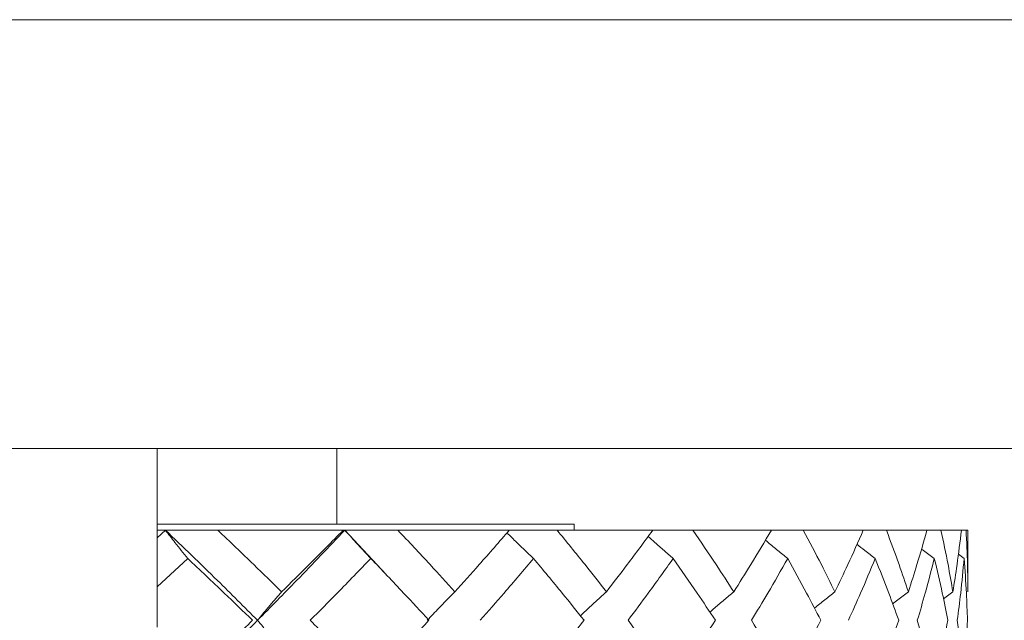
# Model space of a CAD drawing. Header units: inches. Extents: x 1.4 to 30, y 0.7 to 21.5.
# Tile 41 of 93: x 13.195 to 13.585, y 4.872 to 5.11. Entities that reach past the tile are written whole.
import ezdxf

# ---------------------------------------------------------------- set-up
doc = ezdxf.new("R2010")
doc.units = ezdxf.units.IN
doc.header["$MEASUREMENT"] = 0

msp = doc.modelspace()

# ---------------------------------------------------------------- linework, layer by layer
at = {"color": 7, "linetype": 'Continuous', "lineweight": 15}
for p, q in [((13.8208, 5.1099), (12.98958, 5.1099)), ((13.19822, 4.9399), (12.98958, 4.9399)), ((13.20846, 4.9399), (13.19822, 4.9399)), ((13.74249, 4.9399), (13.20846, 4.9399)), ((13.2496, 4.86903), (13.2496, 4.9399)), ((13.3208, 4.9399), (13.3208, 4.9099)), ((13.4148, 4.9099), (13.2496, 4.9099)), ((13.4148, 4.90749), (13.4148, 4.9099)), ((13.25282, 4.90749), (13.2496, 4.90446)), ((13.25282, 4.90749), (13.2496, 4.90749)), ((13.27357, 4.90749), (13.25282, 4.90749)), ((13.32328, 4.90749), (13.27357, 4.90749)), ((13.32394, 4.90749), (13.32328, 4.90749)), ((13.32394, 4.90749), (13.34028, 4.8899)), ((13.34494, 4.90749), (13.32394, 4.90749)), ((13.3891, 4.90749), (13.34494, 4.90749)), ((13.40804, 4.90749), (13.3891, 4.90749)), ((13.44596, 4.90749), (13.40804, 4.90749)), ((13.46188, 4.90749), (13.44596, 4.90749)), ((13.49296, 4.90749), (13.46188, 4.90749)), ((13.50561, 4.90749), (13.49296, 4.90749)), ((13.52936, 4.90749), (13.50561, 4.90749)), ((13.53854, 4.90749), (13.52936, 4.90749)), ((13.55459, 4.90749), (13.53854, 4.90749)), ((13.56015, 4.90749), (13.55459, 4.90749)), ((13.56824, 4.90749), (13.56015, 4.90749)), ((13.57011, 4.90749), (13.56824, 4.90749)), ((13.5708, 4.90749), (13.57011, 4.90749)), ((13.5708, 4.88306), (13.5708, 4.90749)), ((13.56932, 4.89627), (13.56705, 4.89794)), ((13.26164, 4.89627), (13.2496, 4.88508)), ((13.56489, 4.88306), (13.56115, 4.88028))]:
    msp.add_line(p, q, dxfattribs=at)
for points, knots in [([(13.26164, 4.89627), (13.26079, 4.89732), (13.2591, 4.89943), (13.25615, 4.90316), (13.25407, 4.90587), (13.25282, 4.90749)], [0, 0, 0, 0, 0.2858, 0.571601, 1, 1, 1, 1]), ([(13.25282, 4.90749), (13.25975, 4.90085), (13.27214, 4.88896), (13.28405, 4.87702), (13.28931, 4.87175)], [0, 0, 0, 0, 0.558883, 1, 1, 1, 1]), ([(13.27357, 4.90749), (13.27835, 4.90294), (13.28689, 4.89481), (13.2952, 4.88665), (13.29887, 4.88306)], [0, 0, 0, 0, 0.559197, 1, 1, 1, 1]), ([(13.32394, 4.90749), (13.31761, 4.90085), (13.30628, 4.88896), (13.2945, 4.87702), (13.28931, 4.87175)], [0, 0, 0, 0, 0.558883, 1, 1, 1, 1]), ([(13.32328, 4.90749), (13.31879, 4.90294), (13.31075, 4.89481), (13.3025, 4.88665), (13.29887, 4.88306)], [0, 0, 0, 0, 0.559197, 1, 1, 1, 1]), ([(13.33421, 4.89627), (13.33322, 4.89732), (13.33125, 4.89943), (13.32782, 4.90316), (13.3254, 4.90587), (13.32394, 4.90749)], [0, 0, 0, 0, 0.2858, 0.571601, 1, 1, 1, 1]), ([(13.34494, 4.90749), (13.34922, 4.90294), (13.35688, 4.89481), (13.36427, 4.88665), (13.36753, 4.88306)], [0, 0, 0, 0, 0.559197, 1, 1, 1, 1]), ([(13.3891, 4.90749), (13.38515, 4.90294), (13.37807, 4.89481), (13.37075, 4.88665), (13.36753, 4.88306)], [0, 0, 0, 0, 0.559197, 1, 1, 1, 1]), ([(13.39869, 4.89627), (13.39757, 4.89732), (13.39535, 4.89943), (13.39185, 4.90281), (13.38947, 4.90517), (13.38819, 4.90644)], [0, 0, 0, 0, 0.314864, 0.629727, 1, 1, 1, 1]), ([(13.40804, 4.90749), (13.41176, 4.90294), (13.4184, 4.89481), (13.42476, 4.88665), (13.42756, 4.88306)], [0, 0, 0, 0, 0.559197, 1, 1, 1, 1]), ([(13.44596, 4.90749), (13.44261, 4.90294), (13.4366, 4.89481), (13.43033, 4.88665), (13.42756, 4.88306)], [0, 0, 0, 0, 0.559197, 1, 1, 1, 1]), ([(13.45405, 4.89627), (13.45283, 4.89732), (13.4504, 4.89943), (13.44709, 4.90234), (13.44501, 4.90422), (13.44412, 4.90502)], [0, 0, 0, 0, 0.365427, 0.730853, 1, 1, 1, 1]), ([(13.46188, 4.90749), (13.46497, 4.90294), (13.47051, 4.89481), (13.47573, 4.88665), (13.47803, 4.88306)], [0, 0, 0, 0, 0.559197, 1, 1, 1, 1]), ([(13.49296, 4.90749), (13.49026, 4.90294), (13.48542, 4.89481), (13.48029, 4.88665), (13.47803, 4.88306)], [0, 0, 0, 0, 0.559197, 1, 1, 1, 1]), ([(13.50561, 4.90749), (13.50803, 4.90294), (13.51237, 4.89481), (13.51637, 4.88665), (13.51813, 4.88306)], [0, 0, 0, 0, 0.559197, 1, 1, 1, 1]), ([(13.52936, 4.90749), (13.52735, 4.90294), (13.52376, 4.89481), (13.51986, 4.88665), (13.51813, 4.88306)], [0, 0, 0, 0, 0.559197, 1, 1, 1, 1]), ([(13.53854, 4.90749), (13.54025, 4.90294), (13.54332, 4.89481), (13.54604, 4.88665), (13.54724, 4.88306)], [0, 0, 0, 0, 0.559197, 1, 1, 1, 1]), ([(13.55459, 4.90749), (13.55331, 4.90294), (13.55102, 4.89481), (13.54839, 4.88665), (13.54724, 4.88306)], [0, 0, 0, 0, 0.559197, 1, 1, 1, 1]), ([(13.56015, 4.90749), (13.56113, 4.90294), (13.56287, 4.89481), (13.56427, 4.88665), (13.56489, 4.88306)], [0, 0, 0, 0, 0.559197, 1, 1, 1, 1]), ([(13.56824, 4.90749), (13.56771, 4.90294), (13.56675, 4.89481), (13.56546, 4.88665), (13.56489, 4.88306)], [0, 0, 0, 0, 0.5591965, 1, 1, 1, 1]), ([(13.57011, 4.90749), (13.57033, 4.90294), (13.57073, 4.89481), (13.57078, 4.88665), (13.5708, 4.88306)], [0, 0, 0, 0, 0.559197, 1, 1, 1, 1]), ([(13.49942, 4.89627), (13.49812, 4.89732), (13.49551, 4.89943), (13.49256, 4.90185), (13.49093, 4.90322), (13.49058, 4.90352)], [0, 0, 0, 0, 0.439919, 0.879838, 1, 1, 1, 1]), ([(13.53409, 4.89627), (13.53272, 4.89732), (13.5303, 4.89918), (13.52789, 4.90107), (13.52685, 4.90189)], [0, 0, 0, 0, 0.5656226, 1, 1, 1, 1]), ([(13.55752, 4.89627), (13.5561, 4.89732), (13.5544, 4.89858), (13.55272, 4.89985), (13.55244, 4.90007)], [0, 0, 0, 0, 0.83502, 1, 1, 1, 1]), ([(13.26164, 4.89627), (13.26649, 4.8917), (13.27516, 4.88355), (13.28361, 4.87536), (13.28733, 4.87175)], [0, 0, 0, 0, 0.559287, 1, 1, 1, 1]), ([(13.33421, 4.89627), (13.3298, 4.8917), (13.3219, 4.88355), (13.31379, 4.87536), (13.31022, 4.87175)], [0, 0, 0, 0, 0.559287, 1, 1, 1, 1]), ([(13.33421, 4.89627), (13.33858, 4.8917), (13.34638, 4.88355), (13.35393, 4.87536), (13.35725, 4.87175)], [0, 0, 0, 0, 0.559287, 1, 1, 1, 1]), ([(13.39869, 4.89627), (13.39482, 4.8917), (13.38791, 4.88355), (13.38074, 4.87536), (13.37759, 4.87175)], [0, 0, 0, 0, 0.559287, 1, 1, 1, 1]), ([(13.39869, 4.89627), (13.4025, 4.8917), (13.40931, 4.88355), (13.41584, 4.87536), (13.41871, 4.87175)], [0, 0, 0, 0, 0.559287, 1, 1, 1, 1]), ([(13.45405, 4.89627), (13.45079, 4.8917), (13.44496, 4.88355), (13.43886, 4.87536), (13.43617, 4.87175)], [0, 0, 0, 0, 0.559287, 1, 1, 1, 1]), ([(13.45405, 4.89627), (13.45724, 4.8917), (13.46296, 4.88355), (13.46836, 4.87536), (13.47075, 4.87175)], [0, 0, 0, 0, 0.559287, 1, 1, 1, 1]), ([(13.49942, 4.89627), (13.49682, 4.8917), (13.49218, 4.88355), (13.48724, 4.87536), (13.48506, 4.87175)], [0, 0, 0, 0, 0.559287, 1, 1, 1, 1]), ([(13.49942, 4.89627), (13.50195, 4.8917), (13.50648, 4.88355), (13.51068, 4.87536), (13.51253, 4.87175)], [0, 0, 0, 0, 0.559287, 1, 1, 1, 1]), ([(13.53409, 4.89627), (13.5322, 4.8917), (13.52881, 4.88355), (13.5251, 4.87536), (13.52346, 4.87175)], [0, 0, 0, 0, 0.559287, 1, 1, 1, 1]), ([(13.53409, 4.89627), (13.53592, 4.8917), (13.53918, 4.88355), (13.54211, 4.87536), (13.5434, 4.87175)], [0, 0, 0, 0, 0.559287, 1, 1, 1, 1]), ([(13.55752, 4.89627), (13.55635, 4.8917), (13.55427, 4.88355), (13.55185, 4.87536), (13.55079, 4.87175)], [0, 0, 0, 0, 0.559287, 1, 1, 1, 1]), ([(13.55752, 4.89627), (13.55861, 4.8917), (13.56056, 4.88355), (13.56217, 4.87536), (13.56288, 4.87175)], [0, 0, 0, 0, 0.559287, 1, 1, 1, 1]), ([(13.56932, 4.89627), (13.56891, 4.8917), (13.56816, 4.88355), (13.56708, 4.87536), (13.5666, 4.87175)], [0, 0, 0, 0, 0.559287, 1, 1, 1, 1]), ([(13.56932, 4.89627), (13.56966, 4.8917), (13.57027, 4.88355), (13.57054, 4.87536), (13.57065, 4.87175)], [0, 0, 0, 0, 0.559287, 1, 1, 1, 1]), ([(13.29887, 4.88306), (13.29795, 4.882), (13.29612, 4.87989), (13.29292, 4.87613), (13.29067, 4.8734), (13.28931, 4.87175)], [0, 0, 0, 0, 0.285062, 0.570124, 1, 1, 1, 1]), ([(13.36753, 4.88306), (13.36648, 4.882), (13.36438, 4.87989), (13.36073, 4.87613), (13.35815, 4.8734), (13.35659, 4.87175)], [0, 0, 0, 0, 0.285062, 0.570124, 1, 1, 1, 1]), ([(13.42756, 4.88306), (13.4264, 4.882), (13.42407, 4.87989), (13.42064, 4.87672), (13.4184, 4.87458), (13.41729, 4.87352)], [0, 0, 0, 0, 0.337239, 0.674477, 1, 1, 1, 1]), ([(13.47803, 4.88306), (13.47677, 4.882), (13.47425, 4.87989), (13.4711, 4.8772), (13.46922, 4.87555), (13.46859, 4.87499)], [0, 0, 0, 0, 0.397796, 0.795592, 1, 1, 1, 1]), ([(13.51813, 4.88306), (13.5168, 4.882), (13.51412, 4.87989), (13.51142, 4.87772), (13.51006, 4.87661), (13.51003, 4.87657)], [0, 0, 0, 0, 0.492739, 0.985479, 1, 1, 1, 1]), ([(13.54724, 4.88306), (13.54584, 4.882), (13.54376, 4.88043), (13.5417, 4.87883), (13.54102, 4.8783)], [0, 0, 0, 0, 0.670041, 1, 1, 1, 1]), ([(13.28931, 4.87175), (13.28262, 4.86505), (13.27066, 4.85305), (13.25828, 4.84102), (13.25282, 4.83572)], [0, 0, 0, 0, 0.55931, 1, 1, 1, 1]), ([(13.28733, 4.87175), (13.28259, 4.86716), (13.27412, 4.85895), (13.26546, 4.85073), (13.26164, 4.8471)], [0, 0, 0, 0, 0.559485, 1, 1, 1, 1]), ([(13.29887, 4.86042), (13.29795, 4.86148), (13.29612, 4.8636), (13.29293, 4.86737), (13.29067, 4.87011), (13.28931, 4.87175)], [0, 0, 0, 0, 0.284788, 0.569576, 1, 1, 1, 1]), ([(13.31022, 4.87175), (13.31476, 4.86716), (13.32287, 4.85895), (13.33074, 4.85073), (13.33421, 4.8471)], [0, 0, 0, 0, 0.559485, 1, 1, 1, 1]), ([(13.35725, 4.87175), (13.35302, 4.86716), (13.34545, 4.85895), (13.33765, 4.85073), (13.33421, 4.8471)], [0, 0, 0, 0, 0.5594855, 1, 1, 1, 1]), ([(13.41871, 4.87175), (13.41505, 4.86716), (13.4085, 4.85895), (13.40169, 4.85073), (13.39869, 4.8471)], [0, 0, 0, 0, 0.559485, 1, 1, 1, 1]), ([(13.43617, 4.87175), (13.43959, 4.86716), (13.44569, 4.85895), (13.45149, 4.85073), (13.45405, 4.8471)], [0, 0, 0, 0, 0.559485, 1, 1, 1, 1]), ([(13.47075, 4.87175), (13.46771, 4.86716), (13.46228, 4.85895), (13.45656, 4.85073), (13.45405, 4.8471)], [0, 0, 0, 0, 0.5594855, 1, 1, 1, 1]), ([(13.48506, 4.87175), (13.48782, 4.86716), (13.49276, 4.85895), (13.49738, 4.85073), (13.49942, 4.8471)], [0, 0, 0, 0, 0.559485, 1, 1, 1, 1]), ([(13.51253, 4.87175), (13.51017, 4.86716), (13.50595, 4.85895), (13.50142, 4.85073), (13.49942, 4.8471)], [0, 0, 0, 0, 0.559485, 1, 1, 1, 1]), ([(13.5434, 4.87175), (13.54175, 4.86716), (13.53881, 4.85895), (13.53553, 4.85073), (13.53409, 4.8471)], [0, 0, 0, 0, 0.559485, 1, 1, 1, 1]), ([(13.55079, 4.87175), (13.55214, 4.86716), (13.55454, 4.85895), (13.55661, 4.85073), (13.55752, 4.8471)], [0, 0, 0, 0, 0.5594855, 1, 1, 1, 1]), ([(13.56288, 4.87175), (13.56197, 4.86716), (13.56035, 4.85895), (13.55838, 4.85073), (13.55752, 4.8471)], [0, 0, 0, 0, 0.559485, 1, 1, 1, 1]), ([(13.5666, 4.87175), (13.5672, 4.86716), (13.56827, 4.85895), (13.569, 4.85073), (13.56932, 4.8471)], [0, 0, 0, 0, 0.559485, 1, 1, 1, 1]), ([(13.57065, 4.87175), (13.5705, 4.86716), (13.57022, 4.85895), (13.5696, 4.85073), (13.56932, 4.8471)], [0, 0, 0, 0, 0.559485, 1, 1, 1, 1])]:
    msp.add_open_spline(points, degree=3, knots=knots, dxfattribs=at)

doc.saveas('drawing.dxf')
